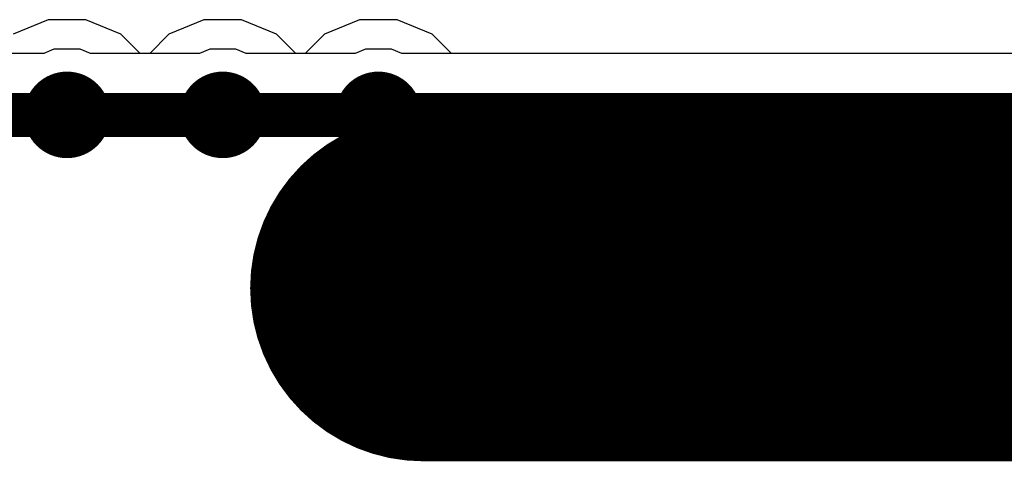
# Model space of a CAD drawing. Header units: millimetres. Extents: x -0.08 to 3.17, y -0.08 to 4.88.
# Tile 39 of 256: x 1.6 to 1.83, y -0.08 to 0.02. Entities that reach past the tile are written whole.
import ezdxf

# ---------------------------------------------------------------- set-up
doc = ezdxf.new("R2010")
doc.units = ezdxf.units.MM
doc.header["$MEASUREMENT"] = 0
for name, color, linetype in [('BottomLayer', 5, 'Continuous'), ('BottomSolder', 6, 'Continuous'), ('Mechanical3', 76, 'Continuous'), ('Mechanical4', 56, 'Continuous'), ('MidLayer1', 16, 'Continuous'), ('MidLayer2', 76, 'Continuous'), ('PadHoleLayer', 156, 'Continuous'), ('TopLayer', 1, 'Continuous'), ('TopSolder', 216, 'Continuous')]:
    doc.layers.add(name, color=color, linetype=linetype)

msp = doc.modelspace()

# ---------------------------------------------------------------- linework, layer by layer
at = {"layer": 'BottomLayer'}
for p, q in [((1.60757, 0.02171), (1.59961, 0.01841)), ((1.61618, 0.02171), (1.60757, 0.02171)), ((1.62414, 0.01841), (1.61618, 0.02171)), ((1.643, 0.02171), (1.63505, 0.01841)), ((1.65162, 0.02171), (1.643, 0.02171)), ((1.65958, 0.01841), (1.65162, 0.02171)), ((1.67843, 0.02171), (1.67048, 0.01841)), ((1.68705, 0.02171), (1.67843, 0.02171)), ((1.69501, 0.01841), (1.68705, 0.02171)), ((1.6285, 0.01405), (1.62414, 0.01841)), ((1.63505, 0.01841), (1.63068, 0.01405)), ((1.66394, 0.01405), (1.65958, 0.01841)), ((1.67048, 0.01841), (1.66611, 0.01405)), ((1.69937, 0.01405), (1.69501, 0.01841)), ((1.63068, 0.01405), (1.6285, 0.01405)), ((1.66611, 0.01405), (1.66394, 0.01405)), ((2.97244, 0.01405), (1.69937, 0.01405))]:
    msp.add_line(p, q, dxfattribs=at)
at = {"layer": 'BottomSolder', "const_width": 0.004}
for points in [[(1.60988, 0.00006, 1), (1.61388, 0.00006, 1)], [(1.64531, 0.00006, 1), (1.64931, 0.00006, 1)], [(1.68074, 0.00006, 1), (1.68474, 0.00006, 1)]]:
    msp.add_lwpolyline(points, format="xyb", close=True, dxfattribs=at)
at = {"layer": 'Mechanical3', "const_width": 0.07874}
msp.add_lwpolyline([(1.69291, -0.03937), (2.97244, -0.03937)], dxfattribs=at)
at = {"layer": 'Mechanical3', "const_width": 0.03937}
msp.add_lwpolyline([(1.67323, -0.03937, 1), (1.7126, -0.03937, 1)], format="xyb", close=True, dxfattribs=at)
at = {"layer": 'Mechanical4', "const_width": 0.01}
msp.add_lwpolyline([(0.09843, 0), (2.97244, 0)], dxfattribs=at)
at = {"layer": 'MidLayer1'}
for p, q in [((1.60757, 0.02171), (1.59961, 0.01841)), ((1.61618, 0.02171), (1.60757, 0.02171)), ((1.62414, 0.01841), (1.61618, 0.02171)), ((1.643, 0.02171), (1.63505, 0.01841)), ((1.65162, 0.02171), (1.643, 0.02171)), ((1.65958, 0.01841), (1.65162, 0.02171)), ((1.67843, 0.02171), (1.67048, 0.01841)), ((1.68705, 0.02171), (1.67843, 0.02171)), ((1.69501, 0.01841), (1.68705, 0.02171)), ((1.6285, 0.01405), (1.62414, 0.01841)), ((1.63505, 0.01841), (1.63068, 0.01405)), ((1.66394, 0.01405), (1.65958, 0.01841)), ((1.67048, 0.01841), (1.66611, 0.01405)), ((1.69937, 0.01405), (1.69501, 0.01841)), ((1.63068, 0.01405), (1.6285, 0.01405)), ((1.66611, 0.01405), (1.66394, 0.01405)), ((2.97244, 0.01405), (1.69937, 0.01405))]:
    msp.add_line(p, q, dxfattribs=at)
at = {"layer": 'MidLayer2'}
for p, q in [((1.60656, 0.01405), (1.58175, 0.01405)), ((1.6089, 0.01502), (1.60656, 0.01405)), ((1.61485, 0.01502), (1.6089, 0.01502)), ((1.61719, 0.01405), (1.61485, 0.01502)), ((1.642, 0.01405), (1.61719, 0.01405)), ((1.64434, 0.01502), (1.642, 0.01405)), ((1.65029, 0.01502), (1.64434, 0.01502)), ((1.65262, 0.01405), (1.65029, 0.01502)), ((1.67743, 0.01405), (1.65262, 0.01405)), ((1.67977, 0.01502), (1.67743, 0.01405)), ((1.68572, 0.01502), (1.67977, 0.01502)), ((1.68805, 0.01405), (1.68572, 0.01502)), ((2.97244, 0.01405), (1.68805, 0.01405))]:
    msp.add_line(p, q, dxfattribs=at)
at = {"layer": 'PadHoleLayer', "const_width": 0.00984}
for points in [[(1.60695, 0.00006, 1), (1.6168, 0.00006, 1)], [(1.64239, 0.00006, 1), (1.65223, 0.00006, 1)], [(1.67782, 0.00006, 1), (1.68766, 0.00006, 1)]]:
    msp.add_lwpolyline(points, format="xyb", close=True, dxfattribs=at)
at = {"layer": 'TopLayer'}
for p, q in [((1.60757, 0.02171), (1.59961, 0.01841)), ((1.61618, 0.02171), (1.60757, 0.02171)), ((1.62414, 0.01841), (1.61618, 0.02171)), ((1.643, 0.02171), (1.63505, 0.01841)), ((1.65162, 0.02171), (1.643, 0.02171)), ((1.65958, 0.01841), (1.65162, 0.02171)), ((1.67843, 0.02171), (1.67048, 0.01841)), ((1.68705, 0.02171), (1.67843, 0.02171)), ((1.69501, 0.01841), (1.68705, 0.02171)), ((1.6285, 0.01405), (1.62414, 0.01841)), ((1.63505, 0.01841), (1.63068, 0.01405)), ((1.66394, 0.01405), (1.65958, 0.01841)), ((1.67048, 0.01841), (1.66611, 0.01405)), ((1.69937, 0.01405), (1.69501, 0.01841)), ((1.63068, 0.01405), (1.6285, 0.01405)), ((1.66611, 0.01405), (1.66394, 0.01405)), ((2.97244, 0.01405), (1.69937, 0.01405))]:
    msp.add_line(p, q, dxfattribs=at)
at = {"layer": 'TopSolder', "const_width": 0.004}
for points in [[(1.60988, 0.00006, 1), (1.61388, 0.00006, 1)], [(1.64531, 0.00006, 1), (1.64931, 0.00006, 1)], [(1.68074, 0.00006, 1), (1.68474, 0.00006, 1)]]:
    msp.add_lwpolyline(points, format="xyb", close=True, dxfattribs=at)

doc.saveas('drawing.dxf')
